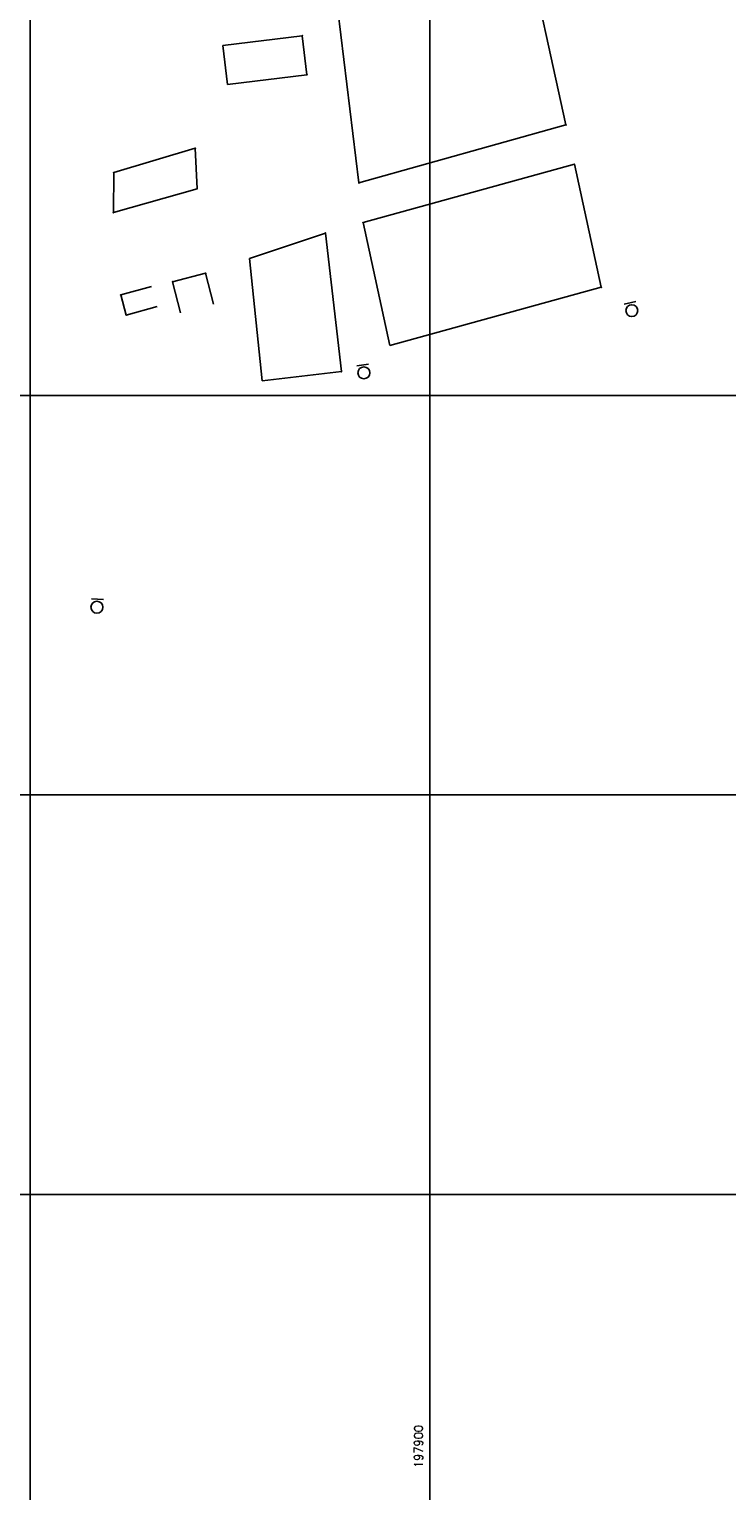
# Model space of a CAD drawing. Header units: millimetres. Extents: x 196436 to 199900, y 8705373 to 8708636.
# Tile 14 of 92: x 197800 to 197974, y 8705726 to 8706092. Entities that reach past the tile are written whole.
import ezdxf
from ezdxf.enums import TextEntityAlignment as Align

# ---------------------------------------------------------------- set-up
doc = ezdxf.new("R2010")
doc.units = ezdxf.units.MM
doc.header["$LTSCALE"] = 5
for name, color, linetype in [('CASA', 6, 'Continuous'), ('CERCA', 3, 'CERCA_LINE'), ('MALHA', 9, 'Continuous'), ('PL', 23, 'Continuous'), ('TXT_COORD', 3, 'Continuous')]:
    doc.layers.add(name, color=color, linetype=linetype)
doc.styles.add('GEOSIS', font='ROMANS.SHX')
doc.linetypes.add('CERCA_LINE', pattern='A,0.5,-0.2,["X",Standard,S=0.1,R=0,X=-0.1,Y=-0.05],-0.25', length=0.95)

# ---------------------------------------------------------------- blocks, each defined once
blk = doc.blocks.new('PL')
at = {"layer": 'PL'}
blk.add_line((2.01, 1.49), (2.01, -1.49), dxfattribs=at)
blk.add_circle((0, 0), 1.49, dxfattribs=at)

msp = doc.modelspace()

# ---------------------------------------------------------------- linework, layer by layer
at = {"layer": 'CASA'}
for points in [[(197835.611, 8706028.476), (197843.87, 8706030.627)], [(197835.611, 8706028.476), (197837.628, 8706020.734)], [(197843.87, 8706030.627), (197845.887, 8706022.886)], [(197822.629, 8706025.186), (197830.34, 8706027.314)], [(197824.022, 8706020.139), (197822.629, 8706025.186)], [(197824.022, 8706020.139), (197831.733, 8706022.267)]]:
    msp.add_lwpolyline(points, dxfattribs=at)
for p in [(197835.612, 8706028.476, 709.296), (197843.871, 8706030.628, 709.404), (197822.629, 8706025.186, 709.109), (197824.022, 8706020.139, 709.314)]:
    msp.add_point(p, dxfattribs=at)
at = {"layer": 'CERCA'}
for points in [[(197882.252, 8706053.239), (197876.249, 8706102.723), (197923.393, 8706116.276), (197934.052, 8706067.75), (197882.252, 8706053.239)], [(197868.049, 8706090.071), (197848.196, 8706087.648)], [(197848.196, 8706087.648), (197849.388, 8706077.889)], [(197868.049, 8706090.071), (197869.24, 8706080.313)], [(197869.24, 8706080.313), (197849.388, 8706077.889)], [(197820.794, 8706045.813), (197841.738, 8706051.771), (197841.273, 8706061.895), (197820.898, 8706055.808)], [(197883.297, 8706043.301), (197936.176, 8706057.89)], [(197942.882, 8706027.104), (197936.176, 8706057.89)], [(197820.794, 8706045.813), (197820.898, 8706055.808)], [(197890.003, 8706012.515), (197883.297, 8706043.301)], [(197873.866, 8706040.667), (197854.9, 8706034.319)], [(197873.866, 8706040.667), (197877.872, 8706006.011)], [(197854.9, 8706034.319), (197858.005, 8706003.714)], [(197890.003, 8706012.515), (197942.882, 8706027.104)], [(197877.872, 8706006.011), (197858.005, 8706003.714)]]:
    msp.add_lwpolyline(points, dxfattribs=at)
for p in [(197868.049, 8706090.071, 708.924), (197869.24, 8706080.313, 709.119), (197934.052, 8706067.75, 711.987), (197841.273, 8706061.896, 708.622), (197936.175, 8706057.89, 712.08), (197820.898, 8706055.809, 708.558), (197841.738, 8706051.771, 708.847), (197882.251, 8706053.239, 709.991), (197820.794, 8706045.814, 708.584), (197883.297, 8706043.301, 710.124), (197873.865, 8706040.668, 709.947), (197942.881, 8706027.104, 712.595), (197877.872, 8706006.011, 710.548)]:
    msp.add_point(p, dxfattribs=at)
at = {"layer": 'MALHA'}
for p, q in [((197800, 8708635.599), (197800, 8705384.785)), ((197800, 8708635.599), (197800, 8705384.785)), ((197900, 8708635.599), (197900, 8705384.785)), ((197900, 8708635.599), (197900, 8705384.785)), ((196441.61, 8706000), (199000, 8706000)), ((196441.61, 8706000), (199000, 8706000)), ((196441.61, 8705900), (199000, 8705900)), ((196441.61, 8705900), (199000, 8705900)), ((196441.61, 8705800), (199000, 8705800)), ((196441.61, 8705800), (199000, 8705800))]:
    msp.add_line(p, q, dxfattribs=at)

# ---------------------------------------------------------------- block references
at = {"layer": 'PL'}
for p, rotation in [((197950.53, 8706021.259), 103.7714087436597), ((197883.481, 8706005.685), 98.61406437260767), ((197816.691, 8705947.012), 86.64257450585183)]:
    msp.add_blockref('PL', p, dxfattribs=dict(at, rotation=rotation))

# ---------------------------------------------------------------- texts
at = {"layer": 'TXT_COORD', "style": 'GEOSIS'}
msp.add_text('197900', height=2.1, rotation=90, dxfattribs=at).set_placement((197898.832, 8705742.29), align=Align.BOTTOM_RIGHT)

doc.saveas('drawing.dxf')
